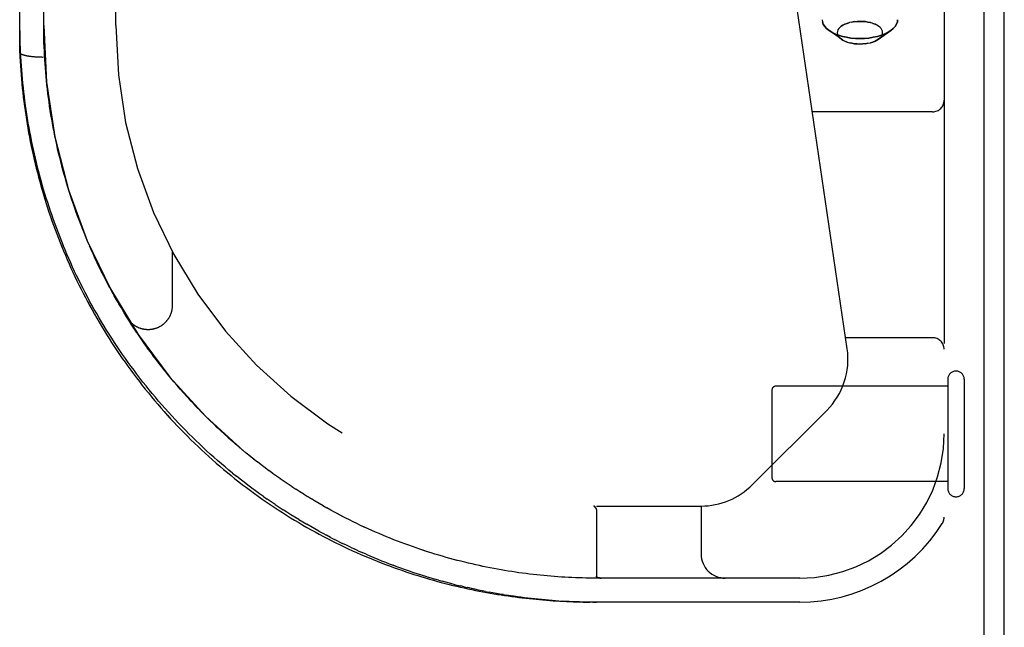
# Model space of a CAD drawing. Header units: inches. Extents: x 0 to 230, y 0 to 149.
# Tile 71 of 256: x 102.55 to 105.1, y 19.07 to 20.65. Entities that reach past the tile are written whole.
import ezdxf

# ---------------------------------------------------------------- set-up
doc = ezdxf.new("R2010")
doc.units = ezdxf.units.IN
doc.header["$LTSCALE"] = 12.648283
doc.header["$MEASUREMENT"] = 0
doc.linetypes.add('HIDDEN', pattern=[0.2, 0.1, -0.1])
doc.layers.get('0').update_dxf_attribs({"linetype": 'CONTINUOUS'})
doc.layers.add('DEFAULT_2', color=8, linetype='HIDDEN')
doc.layers.add('RIGHTHAND_DOOR_ASSEMBLY', color=7, linetype='CONTINUOUS')

msp = doc.modelspace()

# ---------------------------------------------------------------- linework, layer by layer
at = {"color": 7, "linetype": 'Continuous'}
msp.add_line((105.0529, 9.7871), (105.0529, 21.5571), dxfattribs=at)
at = {"color": 3, "linetype": 'Continuous'}
msp.add_line((105.1049, 9.8981), (105.1049, 21.4461), dxfattribs=at)
at = {"layer": 'DEFAULT_2', "color": 8, "linetype": 'HIDDEN'}
for p, q in [((104.9579, 19.7101), (104.9579, 19.4261)), ((105.0009, 19.7101), (105.0009, 19.4261)), ((104.5009, 19.6821), (104.5009, 19.4541)), ((104.9579, 19.6921), (104.5109, 19.6921)), ((104.9579, 19.4441), (104.5109, 19.4441))]:
    msp.add_line(p, q, dxfattribs=at)
for centre, radius, start, end in [((104.9794, 19.7101), 0.0215, 0, 180), ((104.5109, 19.6821), 0.01, 90, 180), ((104.5109, 19.4541), 0.01, 180, 270), ((104.9794, 19.4261), 0.0215, 180, 360)]:
    msp.add_arc(centre, radius, start, end, dxfattribs=at)
at = {"layer": 'RIGHTHAND_DOOR_ASSEMBLY', "color": 8, "linetype": 'HIDDEN'}
for p, q in [((102.7956, 20.6296), (102.7956, 22.6111)), ((102.5456, 20.5598), (102.5456, 22.2532)), ((102.6081, 20.6296), (102.6081, 22.1907)), ((104.9484, 21.0681), (104.9484, 19.3513)), ((104.6965, 19.7895), (104.5132, 21.0363)), ((102.6082, 20.6186), (102.6081, 20.6296)), ((104.7296, 20.6407), (104.7225, 20.6405)), ((104.7631, 20.6355), (104.7688, 20.6333)), ((104.6815, 20.5942), (104.6496, 20.6167)), ((104.7778, 20.5942), (104.8097, 20.6167)), ((104.8164, 20.6222), (104.8097, 20.6167)), ((104.6855, 20.5917), (104.6815, 20.5942)), ((104.6961, 20.587), (104.6905, 20.5892)), ((104.7296, 20.5817), (104.7368, 20.582)), ((104.7819, 20.5975), (104.7778, 20.5942)), ((102.5456, 20.5597), (102.5456, 20.5598)), ((102.5861, 20.548), (102.584, 20.5481)), ((102.5882, 20.5478), (102.5861, 20.548)), ((102.5903, 20.5477), (102.5882, 20.5478)), ((102.5925, 20.5475), (102.5903, 20.5477)), ((102.5947, 20.5474), (102.5925, 20.5475)), ((102.5969, 20.5473), (102.5947, 20.5474)), ((102.5991, 20.5473), (102.5969, 20.5473)), ((102.6014, 20.5472), (102.5991, 20.5473)), ((102.6036, 20.5472), (102.6014, 20.5472)), ((102.6059, 20.5471), (102.6036, 20.5472)), ((102.607, 20.5471), (102.6059, 20.5471)), ((102.6124, 20.5195), (102.6116, 20.5306)), ((102.6133, 20.5085), (102.6124, 20.5195)), ((102.6142, 20.4974), (102.6133, 20.5085)), ((102.6153, 20.4864), (102.6142, 20.4975)), ((102.6165, 20.4753), (102.6153, 20.4864)), ((102.6177, 20.4643), (102.6165, 20.4754)), ((102.619, 20.4532), (102.6177, 20.4643)), ((102.6204, 20.4422), (102.619, 20.4533)), ((102.6219, 20.4311), (102.6204, 20.4422)), ((102.6235, 20.42), (102.6219, 20.4311)), ((104.9184, 20.4056), (104.6059, 20.4056)), ((102.6443, 20.3093), (102.6418, 20.3204)), ((102.7094, 20.0998), (102.7051, 20.1109)), ((102.7138, 20.0889), (102.7094, 20.0999)), ((102.7183, 20.078), (102.7138, 20.089)), ((102.7229, 20.067), (102.7183, 20.0781)), ((102.7276, 20.0562), (102.7228, 20.0672)), ((102.7324, 20.0453), (102.7276, 20.0562)), ((102.9419, 20.0431), (102.9419, 19.9015)), ((102.7422, 20.0236), (102.7373, 20.0344)), ((102.7525, 20.002), (102.7473, 20.0129)), ((102.7578, 19.9912), (102.7525, 20.0021)), ((102.78, 19.9483), (102.7742, 19.9592)), ((102.7858, 19.9377), (102.7799, 19.9485)), ((102.7917, 19.9271), (102.7857, 19.9378)), ((102.7977, 19.9165), (102.7916, 19.9272)), ((102.8038, 19.9059), (102.7976, 19.9166)), ((102.81, 19.8954), (102.8038, 19.9059)), ((102.8227, 19.8744), (102.8162, 19.885)), ((102.8292, 19.864), (102.8226, 19.8746)), ((102.8358, 19.8536), (102.8291, 19.8642)), ((102.8425, 19.8432), (102.8357, 19.8538)), ((102.8493, 19.8329), (102.8424, 19.8434)), ((102.8562, 19.8227), (102.8492, 19.8331)), ((102.8632, 19.8124), (102.8561, 19.8228)), ((102.8703, 19.8023), (102.8631, 19.8126)), ((104.9184, 19.8181), (104.6923, 19.8181)), ((102.8775, 19.7921), (102.8702, 19.8024)), ((102.8849, 19.782), (102.8774, 19.7923)), ((102.8923, 19.772), (102.8847, 19.7822)), ((102.8998, 19.762), (102.8921, 19.7722)), ((102.9073, 19.7521), (102.8996, 19.7622)), ((102.915, 19.7422), (102.9072, 19.7523)), ((102.9228, 19.7324), (102.9149, 19.7424)), ((102.9307, 19.7226), (102.9227, 19.7326)), ((102.9387, 19.7129), (102.9306, 19.7228)), ((102.9467, 19.7033), (102.9385, 19.7131)), ((102.9549, 19.6937), (102.9466, 19.7035)), ((102.9631, 19.6842), (102.9547, 19.6939)), ((102.9715, 19.6747), (102.963, 19.6844)), ((102.9799, 19.6654), (102.9713, 19.6749)), ((102.9884, 19.6561), (102.9797, 19.6656)), ((102.997, 19.6468), (102.9882, 19.6562)), ((103.0056, 19.6377), (102.9968, 19.647)), ((103.0144, 19.6286), (103.0055, 19.6378)), ((103.0232, 19.6196), (103.0142, 19.6288)), ((103.0321, 19.6106), (103.023, 19.6198)), ((103.0411, 19.6018), (103.0319, 19.6108)), ((104.4499, 19.4357), (104.6434, 19.6292)), ((103.0502, 19.593), (103.0409, 19.602)), ((103.0593, 19.5843), (103.05, 19.5932)), ((103.0685, 19.5757), (103.0591, 19.5845)), ((103.0778, 19.5672), (103.0683, 19.5759)), ((103.0871, 19.5588), (103.0776, 19.5674)), ((103.0965, 19.5505), (103.0869, 19.559)), ((103.106, 19.5423), (103.0963, 19.5507)), ((103.1155, 19.5341), (103.1057, 19.5424)), ((103.125, 19.5261), (103.1152, 19.5343)), ((103.1347, 19.5181), (103.1248, 19.5263)), ((103.1443, 19.5103), (103.1344, 19.5183)), ((103.1541, 19.5025), (103.1441, 19.5105)), ((103.1638, 19.4949), (103.1538, 19.5027)), ((103.1737, 19.4873), (103.1636, 19.4951)), ((103.1835, 19.4799), (103.1734, 19.4875)), ((103.1934, 19.4725), (103.1833, 19.48)), ((103.0991, 19.4661), (103.109, 19.4582)), ((103.2033, 19.4653), (103.1932, 19.4727)), ((103.2133, 19.4581), (103.2031, 19.4655)), ((103.2233, 19.4511), (103.213, 19.4583)), ((103.2333, 19.4442), (103.223, 19.4513)), ((103.1252, 19.4361), (103.1353, 19.4284)), ((103.2434, 19.4374), (103.2331, 19.4444)), ((103.2535, 19.4306), (103.2431, 19.4375)), ((103.2636, 19.424), (103.2532, 19.4308)), ((103.1791, 19.4055), (103.1893, 19.3983)), ((103.2737, 19.4175), (103.2633, 19.4242)), ((103.2838, 19.4111), (103.2734, 19.4177)), ((103.294, 19.4049), (103.2836, 19.4113)), ((103.3041, 19.3987), (103.2937, 19.405)), ((103.3142, 19.3927), (103.3038, 19.3989)), ((103.3243, 19.3868), (103.3139, 19.3929)), ((103.3343, 19.3811), (103.324, 19.387)), ((103.3443, 19.3754), (103.334, 19.3812)), ((103.3542, 19.3699), (103.344, 19.3756)), ((104.0377, 19.3807), (104.038, 19.3806)), ((104.0423, 19.3761), (104.0419, 19.3768)), ((104.0419, 19.3768), (104.0434, 19.3745)), ((104.0425, 19.3758), (104.0434, 19.3744)), ((104.0446, 19.3806), (104.3169, 19.3806)), ((104.3169, 19.3806), (104.3169, 19.2556)), ((103.3641, 19.3646), (103.354, 19.3701)), ((103.3739, 19.3594), (103.3638, 19.3647)), ((103.3836, 19.3543), (103.3737, 19.3595)), ((103.3933, 19.3493), (103.3834, 19.3543)), ((104.0446, 19.3703), (104.0446, 19.1988)), ((103.3538, 19.2991), (103.3435, 19.3045)), ((103.3538, 19.2991), (103.3641, 19.2938)), ((103.3744, 19.2886), (103.3641, 19.2938)), ((103.3744, 19.2886), (103.3846, 19.2835)), ((103.4051, 19.2737), (103.4154, 19.2689)), ((103.5471, 19.2821), (103.5374, 19.2857)), ((103.5568, 19.2785), (103.547, 19.2821)), ((103.4256, 19.2643), (103.4154, 19.2689)), ((103.4256, 19.2643), (103.4357, 19.2597)), ((103.4459, 19.2552), (103.4357, 19.2597)), ((103.6446, 19.25), (103.6348, 19.2528)), ((103.6639, 19.2445), (103.6541, 19.2472)), ((103.6735, 19.2419), (103.6638, 19.2445)), ((103.7119, 19.2322), (103.7023, 19.2345)), ((103.7969, 19.2147), (103.7875, 19.2163)), ((103.8896, 19.2015), (103.8803, 19.2026)), ((104.0446, 19.1988), (104.0447, 19.1986)), ((104.0473, 19.1951), (104.0475, 19.195)), ((103.6341, 19.1879), (103.6244, 19.1906)), ((103.6341, 19.1879), (103.6437, 19.1852)), ((103.7008, 19.1705), (103.6913, 19.1728)), ((103.7008, 19.1705), (103.7102, 19.1684)), ((104.5734, 19.1931), (104.0446, 19.1931)), ((104.0536, 19.1933), (104.0541, 19.1933)), ((104.0541, 19.1933), (104.0546, 19.1932)), ((104.0546, 19.1932), (104.0551, 19.1932)), ((104.0551, 19.1932), (104.0557, 19.1932)), ((104.0556, 19.1932), (104.0562, 19.1931)), ((103.7568, 19.1585), (103.7661, 19.1567)), ((103.8029, 19.1502), (103.812, 19.1488)), ((104.5734, 19.1306), (104.0358, 19.1307)), ((104.0358, 19.1307), (104.0446, 19.1306))]:
    msp.add_line(p, q, dxfattribs=at)
for points in [[(104.6316, 20.645), (104.6324, 20.6391), (104.6345, 20.6333), (104.638, 20.6276), (104.6429, 20.6222), (104.6496, 20.6167)], [(104.6496, 20.6167), (104.6429, 20.6222), (104.638, 20.6276), (104.6345, 20.6333), (104.6324, 20.6391)], [(104.7155, 20.6399), (104.7087, 20.6388), (104.7022, 20.6374), (104.6961, 20.6355), (104.6905, 20.6333), (104.6855, 20.6308), (104.6811, 20.628), (104.6774, 20.625), (104.6745, 20.6217), (104.6724, 20.6183), (104.6711, 20.6148), (104.6707, 20.6112), (104.6711, 20.6077), (104.6724, 20.6042), (104.6745, 20.6008), (104.6774, 20.5975), (104.6815, 20.5942)], [(104.6811, 20.628), (104.6855, 20.6308), (104.6905, 20.6333), (104.6961, 20.6355), (104.7022, 20.6374)], [(104.7087, 20.6388), (104.7155, 20.6399), (104.7225, 20.6405), (104.7296, 20.6407)], [(104.7296, 20.6407), (104.7368, 20.6405), (104.7438, 20.6399), (104.7506, 20.6388), (104.7571, 20.6374)], [(104.7778, 20.5942), (104.7819, 20.5975), (104.7848, 20.6008), (104.7869, 20.6042), (104.7882, 20.6077), (104.7886, 20.6112), (104.7882, 20.6148), (104.7869, 20.6183), (104.7848, 20.6217), (104.7819, 20.625), (104.7782, 20.628), (104.7738, 20.6308), (104.7688, 20.6333), (104.7631, 20.6355), (104.7571, 20.6374), (104.7506, 20.6388), (104.7438, 20.6399), (104.7368, 20.6405), (104.7296, 20.6407)], [(104.8097, 20.6167), (104.8164, 20.6222), (104.8213, 20.6276), (104.8248, 20.6333), (104.8269, 20.6391), (104.8276, 20.645)], [(104.8276, 20.645), (104.8269, 20.6391), (104.8248, 20.6333), (104.8213, 20.6276)], [(102.5456, 20.6169), (102.5458, 20.6055), (102.546, 20.5941), (102.5463, 20.5827), (102.5467, 20.5712), (102.5472, 20.5598), (102.5478, 20.5483), (102.5484, 20.5369), (102.5492, 20.5254), (102.55, 20.514), (102.551, 20.5025), (102.552, 20.4911), (102.5531, 20.4796), (102.5543, 20.4682), (102.5556, 20.4567), (102.5569, 20.4452), (102.5584, 20.4338), (102.56, 20.4223), (102.5616, 20.4108), (102.5633, 20.3994), (102.5652, 20.3879), (102.5671, 20.3764), (102.5691, 20.365), (102.5712, 20.3535), (102.5734, 20.342), (102.5757, 20.3306), (102.578, 20.3191), (102.5805, 20.3077), (102.5831, 20.2962), (102.5857, 20.2848), (102.5885, 20.2733), (102.5913, 20.2619), (102.5943, 20.2505), (102.5973, 20.239), (102.6004, 20.2276), (102.6036, 20.2162), (102.607, 20.2048), (102.6104, 20.1934), (102.6139, 20.182), (102.6175, 20.1707), (102.6212, 20.1593), (102.625, 20.148), (102.6289, 20.1366), (102.6329, 20.1253), (102.637, 20.114), (102.6411, 20.1027), (102.6454, 20.0914), (102.6498, 20.0801), (102.6543, 20.0689), (102.6589, 20.0577)], [(102.6116, 20.5306), (102.6108, 20.5416), (102.6102, 20.5526), (102.6097, 20.5636), (102.6092, 20.5747), (102.6088, 20.5857), (102.6085, 20.5967), (102.6083, 20.6077), (102.6082, 20.6187)], [(104.7296, 20.596), (104.7178, 20.5964), (104.7062, 20.5974), (104.6949, 20.5992), (104.6841, 20.6016), (104.674, 20.6047), (104.6647, 20.6083), (104.6563, 20.6125), (104.6496, 20.6167)], [(104.6496, 20.6167), (104.6563, 20.6125), (104.6647, 20.6083), (104.674, 20.6047), (104.6841, 20.6016), (104.6949, 20.5992), (104.7062, 20.5974), (104.7178, 20.5964), (104.7296, 20.596)], [(104.7296, 20.596), (104.7415, 20.5964), (104.7531, 20.5974), (104.7644, 20.5992), (104.7752, 20.6016), (104.7853, 20.6047), (104.7946, 20.6083), (104.803, 20.6125), (104.8097, 20.6167)], [(104.8097, 20.6167), (104.803, 20.6125), (104.7946, 20.6083), (104.7853, 20.6047), (104.7752, 20.6016), (104.7644, 20.5992), (104.7531, 20.5974), (104.7415, 20.5964), (104.7296, 20.596)], [(104.6815, 20.5942), (104.6855, 20.5917), (104.6905, 20.5892), (104.6961, 20.587), (104.7022, 20.5851), (104.7087, 20.5837), (104.7155, 20.5826), (104.7225, 20.582), (104.7296, 20.5817)], [(104.7296, 20.5817), (104.7225, 20.582), (104.7155, 20.5826), (104.7087, 20.5837), (104.7022, 20.5851)], [(104.7506, 20.5837), (104.7438, 20.5826), (104.7368, 20.582), (104.7296, 20.5817)], [(104.7438, 20.5826), (104.7506, 20.5837), (104.7571, 20.5851), (104.7631, 20.587), (104.7688, 20.5892), (104.7738, 20.5917), (104.7778, 20.5942)], [(104.7778, 20.5942), (104.7738, 20.5917), (104.7688, 20.5892), (104.7631, 20.587), (104.7571, 20.5851)], [(102.584, 20.5481), (102.5819, 20.5483), (102.5809, 20.5484), (102.5799, 20.5485), (102.5789, 20.5486), (102.5779, 20.5487), (102.5769, 20.5488), (102.5759, 20.549), (102.575, 20.5491), (102.574, 20.5492), (102.5731, 20.5493), (102.5721, 20.5495), (102.5712, 20.5496), (102.5703, 20.5497), (102.5694, 20.5499), (102.5685, 20.55), (102.5677, 20.5502), (102.5668, 20.5503), (102.566, 20.5505), (102.5652, 20.5506), (102.5643, 20.5508), (102.5636, 20.5509), (102.5628, 20.5511), (102.562, 20.5513), (102.5612, 20.5514), (102.5605, 20.5516), (102.5598, 20.5518), (102.5591, 20.552), (102.5584, 20.5522), (102.5577, 20.5523), (102.5571, 20.5525), (102.5564, 20.5527), (102.5558, 20.5529), (102.5552, 20.5531), (102.5546, 20.5533), (102.554, 20.5535), (102.5535, 20.5537), (102.5529, 20.5539), (102.5524, 20.5541), (102.5519, 20.5543), (102.5514, 20.5545), (102.551, 20.5547), (102.5505, 20.5549), (102.5501, 20.5551), (102.5497, 20.5553), (102.5493, 20.5556), (102.5489, 20.5558), (102.5486, 20.556), (102.5482, 20.5562), (102.5479, 20.5564), (102.5476, 20.5567), (102.5474, 20.5569), (102.5471, 20.5571), (102.5469, 20.5573), (102.5467, 20.5576), (102.5465, 20.5578), (102.5463, 20.558), (102.5461, 20.5582), (102.546, 20.5585), (102.5459, 20.5587), (102.5458, 20.5589), (102.5457, 20.5591), (102.5457, 20.5594), (102.5457, 20.5596), (102.5456, 20.5597)], [(102.5456, 20.5597), (102.5462, 20.5482), (102.5468, 20.5366)], [(102.5468, 20.5366), (102.5475, 20.525), (102.5483, 20.5133), (102.5492, 20.5017), (102.5502, 20.4901), (102.5512, 20.4785), (102.5524, 20.4669), (102.5536, 20.4553), (102.555, 20.4437), (102.5564, 20.4321), (102.5579, 20.4205), (102.5595, 20.4089), (102.5612, 20.3973), (102.563, 20.3857), (102.5649, 20.3741), (102.5669, 20.3626), (102.5689, 20.351), (102.5711, 20.3395), (102.5733, 20.3279), (102.5757, 20.3164), (102.5781, 20.3049), (102.5806, 20.2933), (102.5832, 20.2818), (102.5859, 20.2703), (102.5887, 20.2589), (102.5916, 20.2474), (102.5946, 20.2359), (102.5977, 20.2245), (102.6009, 20.2131), (102.6041, 20.2016), (102.6075, 20.1902), (102.6109, 20.1788), (102.6145, 20.1675), (102.6181, 20.1561), (102.6218, 20.1448), (102.6257, 20.1335), (102.6296, 20.1222), (102.6336, 20.1109), (102.6377, 20.0996), (102.6419, 20.0884), (102.6462, 20.0772), (102.6506, 20.066), (102.6551, 20.0548), (102.6597, 20.0437), (102.6643, 20.0325), (102.6691, 20.0214), (102.674, 20.0104), (102.6789, 19.9993), (102.684, 19.9883), (102.6892, 19.9773), (102.6944, 19.9663), (102.6998, 19.9554), (102.7052, 19.9445), (102.7107, 19.9336), (102.7164, 19.9228), (102.7221, 19.912), (102.7279, 19.9012), (102.7338, 19.8904), (102.7399, 19.8797), (102.746, 19.8691), (102.7522, 19.8584), (102.7585, 19.8478), (102.7649, 19.8373), (102.7714, 19.8267), (102.778, 19.8163), (102.7846, 19.8058), (102.7914, 19.7954), (102.7983, 19.7851), (102.8053, 19.7748), (102.8123, 19.7645), (102.8195, 19.7543), (102.8268, 19.7442), (102.8341, 19.734), (102.8415, 19.724), (102.8491, 19.714), (102.8567, 19.704), (102.8644, 19.6941), (102.8722, 19.6843), (102.8801, 19.6745), (102.8881, 19.6647), (102.8962, 19.6551), (102.9044, 19.6454), (102.9127, 19.6359), (102.921, 19.6264), (102.9295, 19.617), (102.938, 19.6076), (102.9466, 19.5983), (102.9553, 19.5891), (102.9641, 19.5799), (102.973, 19.5708), (102.9819, 19.5618), (102.9909, 19.5529), (103, 19.544), (103.0092, 19.5352), (103.0185, 19.5265), (103.0279, 19.5178), (103.0373, 19.5093), (103.0468, 19.5008), (103.0563, 19.4924), (103.066, 19.4841), (103.0757, 19.4759), (103.0855, 19.4677), (103.0953, 19.4597), (103.1052, 19.4517), (103.1152, 19.4439), (103.1252, 19.4361), (103.1353, 19.4284), (103.1454, 19.4208), (103.1556, 19.4133), (103.1659, 19.4059), (103.1762, 19.3986), (103.1866, 19.3914), (103.197, 19.3843), (103.2074, 19.3773), (103.2179, 19.3704), (103.2284, 19.3636), (103.239, 19.3569), (103.2495, 19.3503), (103.2602, 19.3439), (103.2708, 19.3375), (103.2815, 19.3312), (103.2922, 19.3251), (103.3029, 19.319), (103.3136, 19.3131), (103.3244, 19.3072), (103.3351, 19.3015), (103.3459, 19.2959), (103.3567, 19.2904), (103.3675, 19.285), (103.3783, 19.2797), (103.3891, 19.2745), (103.3998, 19.2695), (103.4106, 19.2645), (103.4214, 19.2597), (103.4321, 19.2549), (103.4428, 19.2503), (103.4536, 19.2458), (103.4643, 19.2414), (103.4749, 19.2371), (103.4856, 19.2329), (103.4962, 19.2288), (103.5068, 19.2248), (103.5174, 19.2209), (103.528, 19.2171), (103.5385, 19.2135), (103.549, 19.2099), (103.5594, 19.2064), (103.5698, 19.203), (103.5802, 19.1998), (103.5905, 19.1966), (103.6008, 19.1935), (103.611, 19.1905), (103.6212, 19.1876), (103.6314, 19.1848), (103.6415, 19.182), (103.6516, 19.1794), (103.6616, 19.1769), (103.6715, 19.1744), (103.6815, 19.172), (103.6913, 19.1697), (103.7012, 19.1675), (103.7109, 19.1654), (103.7207, 19.1633), (103.7304, 19.1614), (103.74, 19.1594), (103.7496, 19.1576), (103.7591, 19.1559), (103.7686, 19.1542), (103.7781, 19.1526), (103.7875, 19.151), (103.7968, 19.1495), (103.8061, 19.1481), (103.8154, 19.1468), (103.8246, 19.1455), (103.8338, 19.1442), (103.8429, 19.1431), (103.852, 19.142), (103.8611, 19.1409), (103.8701, 19.1399), (103.879, 19.139), (103.888, 19.1381), (103.8969, 19.1373), (103.9058, 19.1365), (103.9146, 19.1358), (103.9234, 19.1351), (103.9322, 19.1345), (103.941, 19.1339), (103.9497, 19.1334), (103.9584, 19.1329), (103.9671, 19.1324), (103.9758, 19.1321), (103.9844, 19.1317), (103.9931, 19.1314), (104.0017, 19.1312), (104.0103, 19.131), (104.0189, 19.1308), (104.0275, 19.1307)], [(102.6288, 20.3868), (102.627, 20.3979), (102.6252, 20.409), (102.6235, 20.4201)], [(102.627, 20.3979), (102.6252, 20.409), (102.6235, 20.42)], [(102.6418, 20.3204), (102.6394, 20.3315), (102.6371, 20.3426), (102.6349, 20.3536), (102.6328, 20.3647), (102.6308, 20.3758), (102.6288, 20.3869)], [(102.6394, 20.3314), (102.6371, 20.3425), (102.6349, 20.3536), (102.6328, 20.3647), (102.6308, 20.3757), (102.6288, 20.3868)], [(102.6612, 20.2429), (102.6581, 20.254), (102.6552, 20.2651), (102.6523, 20.2762), (102.6496, 20.2872), (102.6469, 20.2983), (102.6443, 20.3094)], [(102.6581, 20.2539), (102.6552, 20.265), (102.6523, 20.2761), (102.6496, 20.2871), (102.6469, 20.2982), (102.6443, 20.3093)], [(102.6814, 20.1767), (102.6778, 20.1878), (102.6743, 20.1988), (102.6709, 20.2098), (102.6675, 20.2209), (102.6643, 20.2319), (102.6612, 20.243)], [(102.6778, 20.1877), (102.6743, 20.1987), (102.6709, 20.2098), (102.6676, 20.2208), (102.6643, 20.2318), (102.6612, 20.2429)], [(102.6928, 20.1437), (102.6889, 20.1548), (102.6851, 20.1658), (102.6814, 20.1768)], [(102.6889, 20.1547), (102.6851, 20.1657), (102.6814, 20.1767)], [(102.7051, 20.1108), (102.7009, 20.1218), (102.6968, 20.1328), (102.6928, 20.1438)], [(102.7009, 20.1217), (102.6968, 20.1327), (102.6928, 20.1437)], [(103.0991, 19.4661), (103.0893, 19.4742), (103.0795, 19.4823), (103.0698, 19.4906), (103.0602, 19.4989), (103.0506, 19.5073), (103.0411, 19.5158), (103.0316, 19.5244), (103.0222, 19.5331), (103.0129, 19.5419), (103.0036, 19.5507), (102.9944, 19.5597), (102.9853, 19.5687), (102.9762, 19.5778), (102.9673, 19.587), (102.9584, 19.5963), (102.9496, 19.6057), (102.9408, 19.6151), (102.9322, 19.6246), (102.9236, 19.6341), (102.9151, 19.6438), (102.9067, 19.6535), (102.8984, 19.6633), (102.8902, 19.6731), (102.8821, 19.683), (102.874, 19.6929), (102.8661, 19.703), (102.8582, 19.713), (102.8505, 19.7232), (102.8428, 19.7334), (102.8352, 19.7436), (102.8278, 19.7539), (102.8204, 19.7642), (102.8131, 19.7746), (102.8059, 19.7851), (102.7988, 19.7956), (102.7919, 19.8061), (102.785, 19.8167), (102.7782, 19.8273), (102.7715, 19.8379), (102.7649, 19.8486), (102.7584, 19.8594), (102.752, 19.8701), (102.7458, 19.8809), (102.7396, 19.8918), (102.7335, 19.9026), (102.7275, 19.9135), (102.7216, 19.9245), (102.7158, 19.9354), (102.7102, 19.9464), (102.7046, 19.9574), (102.6991, 19.9685), (102.6937, 19.9796), (102.6884, 19.9906), (102.6833, 20.0018), (102.6782, 20.0129), (102.6732, 20.0241), (102.6683, 20.0352), (102.6636, 20.0464), (102.6589, 20.0577)], [(102.7373, 20.0344), (102.7323, 20.0454), (102.7275, 20.0563)], [(102.7473, 20.0128), (102.7422, 20.0237), (102.7372, 20.0346)], [(102.684, 19.9883), (102.6892, 19.9773), (102.6944, 19.9663), (102.6998, 19.9554), (102.7052, 19.9445), (102.7107, 19.9336)], [(102.7743, 19.959), (102.7686, 19.9699), (102.7631, 19.9806), (102.7577, 19.9913)], [(102.7687, 19.9697), (102.7632, 19.9805), (102.7578, 19.9912)], [(102.7164, 19.9228), (102.7221, 19.912), (102.7279, 19.9012), (102.7338, 19.8904), (102.7398, 19.8797), (102.746, 19.8691), (102.7522, 19.8584), (102.7585, 19.8478), (102.7649, 19.8373), (102.7714, 19.8268), (102.778, 19.8163), (102.7846, 19.8058), (102.7914, 19.7955), (102.7983, 19.7851), (102.8053, 19.7748), (102.8123, 19.7645), (102.8195, 19.7543), (102.8267, 19.7442), (102.8341, 19.7341), (102.8415, 19.724), (102.8491, 19.714), (102.8567, 19.704), (102.8644, 19.6941), (102.8722, 19.6843), (102.8801, 19.6745), (102.8881, 19.6647), (102.8962, 19.6551), (102.9044, 19.6455), (102.9127, 19.6359), (102.921, 19.6264), (102.9294, 19.617), (102.938, 19.6076), (102.9466, 19.5983), (102.9553, 19.5891), (102.9641, 19.5799), (102.9729, 19.5708), (102.9819, 19.5618), (102.9909, 19.5529), (103, 19.544), (103.0092, 19.5352), (103.0185, 19.5265), (103.0279, 19.5178), (103.0373, 19.5093), (103.0468, 19.5008), (103.0563, 19.4924), (103.066, 19.4841), (103.0757, 19.4759), (103.0855, 19.4677), (103.0953, 19.4597), (103.1052, 19.4517), (103.1152, 19.4439)], [(102.8163, 19.8849), (102.8099, 19.8955), (102.8037, 19.9061)], [(102.9419, 19.9015), (102.9419, 19.9005), (102.9419, 19.8994), (102.9418, 19.8982), (102.9418, 19.8971), (102.9417, 19.896), (102.9416, 19.8948), (102.9414, 19.8937), (102.9413, 19.8926), (102.9411, 19.8914), (102.9409, 19.8903), (102.9407, 19.8892), (102.9405, 19.8881), (102.9402, 19.887), (102.9399, 19.8859), (102.9396, 19.8848), (102.9393, 19.8837), (102.939, 19.8826), (102.9386, 19.8815), (102.9383, 19.8804), (102.9379, 19.8794), (102.9374, 19.8783), (102.937, 19.8772), (102.9366, 19.8762), (102.9361, 19.8752), (102.9356, 19.8741), (102.9351, 19.8731), (102.9346, 19.8721), (102.934, 19.8711), (102.9335, 19.8701), (102.9329, 19.8691), (102.9323, 19.8682), (102.9317, 19.8672), (102.931, 19.8663), (102.9304, 19.8653), (102.9297, 19.8644), (102.929, 19.8635), (102.9283, 19.8626), (102.9276, 19.8617), (102.9269, 19.8609), (102.9261, 19.86), (102.9254, 19.8592), (102.9246, 19.8583), (102.9238, 19.8575), (102.923, 19.8567), (102.9221, 19.8559), (102.9213, 19.8551), (102.9205, 19.8544), (102.9196, 19.8537), (102.9187, 19.8529), (102.9178, 19.8522), (102.9169, 19.8515), (102.916, 19.8509), (102.9151, 19.8502), (102.9141, 19.8496), (102.9132, 19.8489), (102.9122, 19.8483), (102.9112, 19.8477), (102.9103, 19.8472), (102.9093, 19.8466), (102.9083, 19.8461), (102.9072, 19.8456), (102.9062, 19.8451), (102.9052, 19.8446), (102.9041, 19.8441), (102.9031, 19.8437), (102.902, 19.8433), (102.901, 19.8429), (102.8999, 19.8425), (102.8988, 19.8421), (102.8977, 19.8418), (102.8966, 19.8415), (102.8955, 19.8411), (102.8944, 19.8409), (102.8933, 19.8406), (102.8922, 19.8404), (102.8911, 19.8401), (102.89, 19.8399), (102.8889, 19.8398), (102.8877, 19.8396), (102.8866, 19.8394), (102.8855, 19.8393), (102.8843, 19.8392), (102.8832, 19.8391), (102.8821, 19.8391), (102.8809, 19.8391), (102.8798, 19.839), (102.8787, 19.839), (102.8775, 19.8391), (102.8764, 19.8391), (102.8752, 19.8392), (102.8741, 19.8393), (102.873, 19.8394), (102.8718, 19.8395), (102.8707, 19.8396), (102.8696, 19.8398), (102.8685, 19.84), (102.8673, 19.8402), (102.8662, 19.8404), (102.8651, 19.8407), (102.864, 19.841), (102.8629, 19.8413), (102.8618, 19.8416), (102.8607, 19.8419), (102.8596, 19.8422), (102.8586, 19.8426), (102.8575, 19.843), (102.8564, 19.8434), (102.8554, 19.8438), (102.8543, 19.8443), (102.8533, 19.8448), (102.8523, 19.8452), (102.8512, 19.8457), (102.8502, 19.8463), (102.8492, 19.8468), (102.8482, 19.8474), (102.8473, 19.8479), (102.8463, 19.8485), (102.8453, 19.8492), (102.8444, 19.8498), (102.8434, 19.8504), (102.8425, 19.8511), (102.8416, 19.8518), (102.8407, 19.8525), (102.8398, 19.8532), (102.8389, 19.8539), (102.8381, 19.8547), (102.8372, 19.8554), (102.8364, 19.8562), (102.8356, 19.857), (102.8348, 19.8578), (102.834, 19.8586), (102.8332, 19.8594), (102.8325, 19.8603), (102.8317, 19.8612), (102.831, 19.862), (102.8303, 19.8629), (102.8296, 19.8638), (102.8289, 19.8647), (102.8282, 19.8657), (102.8276, 19.8666), (102.827, 19.8675), (102.8264, 19.8684)], [(103.1791, 19.4055), (103.169, 19.4127), (103.1589, 19.42), (103.1488, 19.4274), (103.1388, 19.435), (103.1288, 19.4426), (103.1189, 19.4504), (103.109, 19.4582)], [(103.1454, 19.4208), (103.1556, 19.4133), (103.1659, 19.4059), (103.1762, 19.3986), (103.1866, 19.3914), (103.197, 19.3843), (103.2074, 19.3773), (103.2179, 19.3704), (103.2284, 19.3636), (103.2389, 19.3569), (103.2495, 19.3503), (103.2602, 19.3439), (103.2708, 19.3375), (103.2815, 19.3312), (103.2922, 19.3251), (103.3029, 19.319), (103.3136, 19.3131), (103.3244, 19.3072), (103.3351, 19.3015), (103.3459, 19.2959), (103.3567, 19.2904), (103.3675, 19.285), (103.3783, 19.2797), (103.389, 19.2745), (103.3998, 19.2695), (103.4106, 19.2645), (103.4214, 19.2597), (103.4321, 19.2549), (103.4428, 19.2503), (103.4536, 19.2458), (103.4643, 19.2414), (103.4749, 19.2371), (103.4856, 19.2329), (103.4962, 19.2288), (103.5068, 19.2248), (103.5174, 19.2209), (103.528, 19.2171), (103.5385, 19.2135), (103.5489, 19.2099), (103.5594, 19.2064), (103.5698, 19.203), (103.5802, 19.1998), (103.5905, 19.1966), (103.6008, 19.1935), (103.611, 19.1905), (103.6212, 19.1876), (103.6314, 19.1848), (103.6415, 19.1821), (103.6515, 19.1794), (103.6616, 19.1769), (103.6715, 19.1744), (103.6815, 19.172)], [(103.2097, 19.3844), (103.1995, 19.3913), (103.1893, 19.3983)], [(103.2097, 19.3844), (103.2199, 19.3776), (103.2302, 19.3709)], [(104.0379, 19.3806), (104.0381, 19.3806), (104.0383, 19.3806), (104.0384, 19.3805), (104.0385, 19.3805), (104.0387, 19.3804), (104.0388, 19.3803), (104.039, 19.3802), (104.0391, 19.3801), (104.0393, 19.38), (104.0394, 19.3799), (104.0396, 19.3797), (104.0397, 19.3796), (104.0399, 19.3794), (104.04, 19.3792), (104.0402, 19.379), (104.0404, 19.3788), (104.0405, 19.3786)], [(104.0405, 19.3786), (104.0403, 19.3788), (104.0402, 19.379), (104.04, 19.3792), (104.0398, 19.3794), (104.0397, 19.3796), (104.0395, 19.3797), (104.0394, 19.3799), (104.0392, 19.38), (104.0391, 19.3801), (104.0389, 19.3802), (104.0388, 19.3803), (104.0386, 19.3804), (104.0385, 19.3805), (104.0383, 19.3805), (104.0382, 19.3806), (104.038, 19.3806)], [(104.0405, 19.3786), (104.0407, 19.3784), (104.0409, 19.3782), (104.0411, 19.3779), (104.0413, 19.3776), (104.0415, 19.3774), (104.0417, 19.3771), (104.0419, 19.3768)], [(104.0419, 19.3768), (104.0417, 19.3771), (104.0415, 19.3773), (104.0413, 19.3776), (104.0411, 19.3779), (104.0409, 19.3781), (104.0407, 19.3784), (104.0405, 19.3786)], [(104.0434, 19.3745), (104.0435, 19.3743), (104.0436, 19.3741), (104.0437, 19.3739), (104.0438, 19.3737), (104.0439, 19.3735), (104.044, 19.3733), (104.0441, 19.3731), (104.0442, 19.3729), (104.0443, 19.3727), (104.0443, 19.3725), (104.0444, 19.3723), (104.0444, 19.3721), (104.0445, 19.3719), (104.0445, 19.3717), (104.0446, 19.3715), (104.0446, 19.3713), (104.0446, 19.371), (104.0446, 19.3708), (104.0446, 19.3706), (104.0446, 19.3703)], [(104.0441, 19.3731), (104.044, 19.3733), (104.044, 19.3735), (104.0439, 19.3737), (104.0438, 19.3739), (104.0437, 19.3741), (104.0435, 19.3743), (104.0434, 19.3744)], [(103.2713, 19.3453), (103.261, 19.3515), (103.2507, 19.3579), (103.2404, 19.3644), (103.2302, 19.3709)], [(103.4319, 19.3304), (103.4222, 19.335), (103.4125, 19.3397), (103.4029, 19.3445), (103.3932, 19.3494)], [(103.4223, 19.335), (103.4127, 19.3396), (103.403, 19.3444), (103.3933, 19.3493)], [(103.2713, 19.3453), (103.2816, 19.3391), (103.2919, 19.3331)], [(103.3229, 19.3156), (103.3126, 19.3213), (103.3023, 19.3271), (103.2919, 19.3331)], [(103.5278, 19.2893), (103.5182, 19.2931), (103.5086, 19.2969), (103.499, 19.3008), (103.4894, 19.3048), (103.4798, 19.3088), (103.4702, 19.313), (103.4606, 19.3172), (103.451, 19.3215), (103.4414, 19.3259), (103.4318, 19.3304)], [(103.4894, 19.3048), (103.4798, 19.3088), (103.4703, 19.313), (103.4607, 19.3172), (103.4511, 19.3215), (103.4415, 19.3259), (103.4319, 19.3304)], [(103.3229, 19.3156), (103.3332, 19.31), (103.3435, 19.3045)], [(103.5374, 19.2857), (103.5277, 19.2894), (103.5181, 19.2931), (103.5086, 19.2969), (103.499, 19.3008)], [(103.4051, 19.2737), (103.3949, 19.2786), (103.3846, 19.2835)], [(103.6348, 19.2528), (103.625, 19.2558), (103.6152, 19.2588), (103.6054, 19.2619), (103.5956, 19.2651), (103.5859, 19.2684), (103.5761, 19.2717), (103.5664, 19.2751), (103.5567, 19.2785)], [(103.6251, 19.2558), (103.6153, 19.2588), (103.6055, 19.2619), (103.5957, 19.2651), (103.586, 19.2683), (103.5762, 19.2717), (103.5665, 19.275), (103.5568, 19.2785)], [(103.4459, 19.2552), (103.456, 19.2509), (103.4662, 19.2466), (103.4763, 19.2424), (103.4863, 19.2383), (103.4964, 19.2343), (103.5064, 19.2305), (103.5164, 19.2267)], [(103.6542, 19.2472), (103.6445, 19.25), (103.6347, 19.2529)], [(103.5659, 19.209), (103.5561, 19.2124), (103.5462, 19.2158), (103.5363, 19.2193), (103.5263, 19.2229), (103.5164, 19.2267)], [(103.7023, 19.2345), (103.6927, 19.2369), (103.6831, 19.2394), (103.6735, 19.2419)], [(103.6928, 19.2369), (103.6832, 19.2394), (103.6735, 19.2419)], [(103.7404, 19.2257), (103.7309, 19.2278), (103.7213, 19.23), (103.7118, 19.2322)], [(103.7309, 19.2278), (103.7214, 19.23), (103.7119, 19.2322)], [(103.7875, 19.2163), (103.7781, 19.2181), (103.7687, 19.2199), (103.7592, 19.2218), (103.7498, 19.2237), (103.7403, 19.2257)], [(103.7781, 19.2181), (103.7687, 19.2199), (103.7593, 19.2218), (103.7499, 19.2237), (103.7404, 19.2257)], [(103.5659, 19.209), (103.5757, 19.2057), (103.5855, 19.2026)], [(103.605, 19.1964), (103.5953, 19.1995), (103.5855, 19.2026)], [(103.605, 19.1964), (103.6147, 19.1935), (103.6244, 19.1906)], [(103.8804, 19.2026), (103.8711, 19.2037), (103.8619, 19.2048), (103.8526, 19.206), (103.8434, 19.2073), (103.8341, 19.2086), (103.8248, 19.2101), (103.8155, 19.2115), (103.8062, 19.2131), (103.7968, 19.2147)], [(103.8711, 19.2036), (103.8619, 19.2048), (103.8527, 19.206), (103.8434, 19.2073), (103.8341, 19.2086), (103.8248, 19.21), (103.8155, 19.2115), (103.8062, 19.2131), (103.7969, 19.2147)], [(104.0356, 19.1932), (104.0265, 19.1932), (104.0174, 19.1934), (104.0083, 19.1936), (103.9992, 19.1939), (103.9901, 19.1942), (103.981, 19.1945), (103.9719, 19.195), (103.9628, 19.1955), (103.9536, 19.196), (103.9445, 19.1966), (103.9354, 19.1973), (103.9262, 19.198), (103.9171, 19.1988), (103.9079, 19.1997), (103.8987, 19.2006), (103.8895, 19.2015)], [(104.0446, 19.1931), (104.0356, 19.1932), (104.0265, 19.1932), (104.0174, 19.1934), (104.0083, 19.1936), (103.9992, 19.1939), (103.9901, 19.1942), (103.981, 19.1945), (103.9719, 19.195), (103.9628, 19.1955), (103.9537, 19.196), (103.9445, 19.1966), (103.9354, 19.1973), (103.9263, 19.198), (103.9171, 19.1988), (103.9079, 19.1997), (103.8988, 19.2006), (103.8896, 19.2015)], [(104.0536, 19.1933), (104.0532, 19.1934), (104.0527, 19.1934), (104.0523, 19.1935), (104.0519, 19.1936), (104.0515, 19.1936), (104.0511, 19.1937), (104.0508, 19.1938), (104.0504, 19.1939), (104.0501, 19.194), (104.0498, 19.1941), (104.0495, 19.1942), (104.0492, 19.1943), (104.0489, 19.1943), (104.0486, 19.1944), (104.0484, 19.1945), (104.0481, 19.1946), (104.0479, 19.1948), (104.0477, 19.1949), (104.0475, 19.195), (104.0473, 19.1951), (104.0471, 19.1952), (104.0469, 19.1953), (104.0467, 19.1954), (104.0466, 19.1955), (104.0464, 19.1956), (104.0463, 19.1957), (104.0461, 19.1959), (104.046, 19.196), (104.0459, 19.1961), (104.0457, 19.1962), (104.0456, 19.1963), (104.0455, 19.1964), (104.0454, 19.1966), (104.0453, 19.1967), (104.0452, 19.1968), (104.0452, 19.1969), (104.0451, 19.1971), (104.045, 19.1972), (104.045, 19.1973), (104.0449, 19.1975), (104.0448, 19.1976), (104.0448, 19.1977), (104.0448, 19.1979), (104.0447, 19.198), (104.0447, 19.1981), (104.0447, 19.1983), (104.0447, 19.1984), (104.0447, 19.1986)], [(103.6723, 19.1775), (103.6628, 19.18), (103.6533, 19.1825), (103.6437, 19.1852)], [(103.6723, 19.1775), (103.6818, 19.1751), (103.6913, 19.1728)], [(103.6913, 19.1697), (103.7012, 19.1675), (103.7109, 19.1654), (103.7207, 19.1633), (103.7303, 19.1614), (103.74, 19.1595), (103.7496, 19.1576), (103.7591, 19.1559), (103.7686, 19.1542), (103.778, 19.1526), (103.7874, 19.151), (103.7968, 19.1495), (103.8061, 19.1481), (103.8154, 19.1468), (103.8246, 19.1455), (103.8338, 19.1442), (103.8429, 19.1431), (103.852, 19.142), (103.861, 19.1409), (103.8701, 19.1399), (103.879, 19.139), (103.888, 19.1381), (103.8969, 19.1373), (103.9058, 19.1365), (103.9146, 19.1358), (103.9234, 19.1351), (103.9322, 19.1345), (103.941, 19.1339), (103.9497, 19.1334), (103.9584, 19.1329), (103.9671, 19.1324), (103.9758, 19.1321), (103.9844, 19.1317), (103.9931, 19.1314), (104.0017, 19.1312), (104.0103, 19.131), (104.0189, 19.1308), (104.0275, 19.1307)], [(104.0574, 19.1931), (104.0568, 19.1931), (104.0562, 19.1931)], [(104.0562, 19.1931), (104.0568, 19.1931), (104.0574, 19.1931)], [(103.7568, 19.1585), (103.7476, 19.1603), (103.7383, 19.1622), (103.7289, 19.1642), (103.7196, 19.1662), (103.7102, 19.1684)], [(103.8029, 19.1502), (103.7937, 19.1517), (103.7846, 19.1533), (103.7753, 19.155), (103.7661, 19.1567)], [(103.9382, 19.1344), (103.9293, 19.1351), (103.9203, 19.1358), (103.9114, 19.1366), (103.9025, 19.1374), (103.8935, 19.1383), (103.8845, 19.1392), (103.8755, 19.1402), (103.8665, 19.1412), (103.8575, 19.1423), (103.8484, 19.1435), (103.8394, 19.1447), (103.8303, 19.146), (103.8212, 19.1474), (103.812, 19.1488)], [(103.9382, 19.1344), (103.9471, 19.1338), (103.956, 19.1332)], [(104.0361, 19.1307), (104.0269, 19.1307), (104.0181, 19.1309), (104.0092, 19.131), (104.0004, 19.1313), (103.9915, 19.1316), (103.9826, 19.1319), (103.9738, 19.1323), (103.9649, 19.1328), (103.956, 19.1332)]]:
    msp.add_lwpolyline(points, dxfattribs=at)
for centre, radius, start, end in [((104.0446, 20.6296), 1.4365, 180, 270), ((104.0446, 20.6296), 1.249, 180, 270), ((104.9184, 20.4356), 0.03, 270, 360), ((104.9184, 19.7881), 0.03, 0, 90), ((104.5105, 19.7622), 0.188, 315, 8.3606), ((104.5734, 19.5681), 0.375, 270, 360), ((104.3169, 19.5686), 0.188, 270, 315), ((104.9184, 19.3513), 0.03, 327.8465, 360), ((104.5734, 19.5681), 0.4375, 270, 327.8465), ((104.3794, 19.2556), 0.0625, 180, 270)]:
    msp.add_arc(centre, radius, start, end, dxfattribs=at)

doc.saveas('drawing.dxf')
